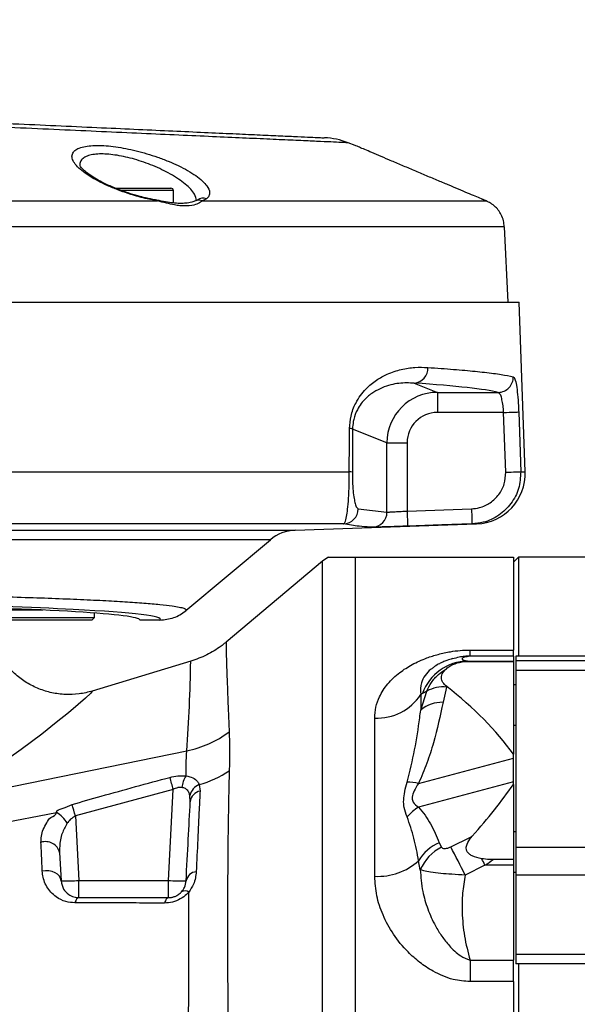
# Model space of a CAD drawing. Extents: x 0 to 16820, y 0 to 11880.
# Tile 71 of 77: x 9757 to 9868, y 6582 to 6777. Entities that reach past the tile are written whole.
import ezdxf

# ---------------------------------------------------------------- set-up
doc = ezdxf.new("R2010")
doc.units = 0
doc.header["$LTSCALE"] = 20
doc.layers.get('0').update_dxf_attribs({"linetype": 'CONTINUOUS'})
doc.styles.add('SLDTEXTSTYLE0', font='TXT', dxfattribs={"width": 0.605})
doc.dimstyles.new('SLDDIMSTYLE0', dxfattribs={"dimtxt": 100, "dimasz": 100, "dimexe": 0, "dimexo": 0.0625, "dimgap": 25, "dimtad": 1, "dimdec": 1, "dimrnd": 1e-09, "dimzin": 12, "dimtxsty": 'SLDTEXTSTYLE0', "dimsah": 1, "dimcen": 0, "dimazin": 3, "dimtfac": 1, "dimtofl": 0, "dimtmove": 0, "dimatfit": 3, "dimtolj": 1, "dimtzin": 12})
doc.dimstyles.new('SLDDIMSTYLE1', dxfattribs={"dimtxt": 100, "dimasz": 100, "dimexe": 0, "dimexo": 0.0625, "dimgap": 25, "dimtad": 1, "dimdec": 4, "dimlfac": 20, "dimzin": 12, "dimtxsty": 'SLDTEXTSTYLE0', "dimsah": 1, "dimcen": 0.09, "dimazin": 3, "dimtfac": 1, "dimtofl": 0, "dimtmove": 0, "dimatfit": 3, "dimtolj": 1, "dimtzin": 12})

# ---------------------------------------------------------------- blocks, each defined once
blk = doc.blocks.new('_D')
at = {"color": 7, "linetype": 'CONTINUOUS'}
blk.add_line((10599.79, 8574.46), (7791.16, 6507.87), dxfattribs=at)
blk.add_solid([(10599.79, 8574.46), (10510.36, 8527.27), (10528.14, 8503.11)], dxfattribs=at)
at = {"color": 7, "linetype": 'CONTINUOUS', "insert": (8954.78, 7524), "char_height": 100, "attachment_point": 1, "rotation": 36.3456, "style": 'SLDTEXTSTYLE0'}
blk.add_mtext('R3487', dxfattribs=at)
blk = doc.blocks.new('_D_2')
at = {"color": 7, "linetype": 'CONTINUOUS'}
for p, q in [((4317.75, 7120.33), (3817.21, 7208.59)), ((7831.16, 6507.87), (11826.43, 6507.87))]:
    blk.add_line(p, q, dxfattribs=at)
blk.add_arc((7791.16, 6507.87), 4005.26, 0, 170, dxfattribs=at)
for points in [[(3846.75, 7203.38), (3880.08, 7298.85), (3850.61, 7304.42)], [(11796.43, 6507.87), (11810.18, 6608.05), (11780.18, 6607.68)]]:
    blk.add_solid(points, dxfattribs=at)
at = {"color": 7, "linetype": 'CONTINUOUS', "insert": (8009.94, 10638.69), "char_height": 100, "attachment_point": 1, "rotation": 355, "style": 'SLDTEXTSTYLE0'}
blk.add_mtext('170°', dxfattribs=at)

msp = doc.modelspace()

# ---------------------------------------------------------------- linework, layer by layer
at = {"color": 7, "linetype": 'CONTINUOUS'}
for p, q in [((9823.8137637, 6751.934821), (9822.413293, 6752.4716354)), ((9776.2298261, 6743.471632), (9787.3271381, 6743.471632)), ((9787.8271018, 6740.541274), (9787.8271018, 6742.9716385)), ((9848.8276874, 6741.3447595), (9849.7763549, 6740.9463471)), ((9849.7763549, 6740.9463173), (9848.8276874, 6741.3447595)), ((9851.2388145, 6740.0821543), (9851.2380992, 6740.0827653)), ((9854.1646873, 6720.8716369), (9853.3821975, 6735.8029431)), ((9686.1647044, 6720.8716369), (9856.3393031, 6720.8716369)), ((9857.512561, 6687.2740037), (9856.3393031, 6720.8716369)), ((9811.9176303, 6675.6756997), (9847.8675758, 6676.9311077)), ((9790.2975951, 6659.7481615), (9807.0546066, 6673.808927)), ((9817.3764621, 6669.5320851), (9798.3022605, 6653.5267926)), ((9823.8044654, 6670.3716314), (9855.1646148, 6670.3716314)), ((9856.1647807, 6670.3716314), (9855.1646148, 6669.3716443)), ((9855.1646148, 6670.3716314), (9855.1646148, 6651.9455856)), ((9907.1646606, 6670.3716314), (9856.1647807, 6670.3716314)), ((9856.1647807, 6670.3716314), (9856.1647807, 6650.6985671)), ((9761.9595205, 6659.8716325), (9610.3698884, 6659.8716325)), ((9600.1647388, 6658.3716369), (9772.1646701, 6658.3716369)), ((9771.6647063, 6657.8716433), (9600.6647025, 6657.8716433)), ((9771.6647063, 6657.8716433), (9772.1646701, 6658.3716369)), ((9772.1646701, 6658.3716369), (9772.1646701, 6659.2810697)), ((9785.1432239, 6657.8716433), (9781.164733, 6657.8716433)), ((9855.1646148, 6650.7442838), (9855.1646148, 6651.9455856)), ((9791.2450706, 6649.7066415), (9771.7657958, 6643.8052452)), ((9846.3080798, 6649.6782399), (9855.1646148, 6649.6782399)), ((9855.1646148, 6650.7442838), (9855.1646148, 6649.7575587)), ((9855.1646148, 6649.7575587), (9855.1646148, 6649.6782399)), ((9855.1646148, 6649.6782399), (9855.1646148, 6631.3051528)), ((9941.6647826, 6650.6985671), (9855.664817, 6650.6985671)), ((9855.664817, 6650.6985671), (9855.664817, 6649.8769021)), ((9855.664817, 6649.8769021), (9941.6647826, 6649.8769021)), ((9855.664817, 6649.8769021), (9855.664817, 6647.8512979)), ((9940.6646167, 6647.8512979), (9855.664817, 6647.8512979)), ((9855.664817, 6647.8512979), (9855.664817, 6612.8987542)), ((9855.664817, 6645.0454539), (9855.1646148, 6645.0454539)), ((9855.1646148, 6637.0454526), (9855.664817, 6637.0454526)), ((9855.1646148, 6630.5424741), (9855.1646148, 6631.3051528)), ((9855.1646148, 6625.8387289), (9855.1646148, 6630.5424741)), ((9855.1646148, 6625.2946949), (9855.1646148, 6625.8387289)), ((9855.1646148, 6625.2946949), (9855.1646148, 6610.4186273)), ((9846.7501079, 6614.7433243), (9847.0219051, 6615.0627232)), ((9855.664817, 6615.9184298), (9855.1646148, 6615.9184298)), ((9855.664817, 6612.8987542), (9940.6646167, 6612.8987542)), ((9855.664817, 6612.8987542), (9855.664817, 6607.3334611)), ((9765.2886783, 6611.7978192), (9765.5826484, 6606.1884633)), ((9855.1646148, 6610.4186273), (9851.1615668, 6610.4186273)), ((9855.1646148, 6610.4186273), (9855.1646148, 6609.3033052)), ((9855.1646148, 6609.3033052), (9855.1646148, 6590.4755539)), ((9855.1646148, 6607.9184285), (9855.664817, 6607.9184285)), ((9941.6647826, 6607.3334611), (9855.664817, 6607.3334611)), ((9855.664817, 6607.3334611), (9855.664817, 6591.6551447)), ((9769.0778648, 6602.8716362), (9786.8433868, 6602.8716362)), ((9855.664817, 6591.6551447), (9941.6647826, 6591.6551447)), ((9855.664817, 6591.6551447), (9855.664817, 6589.7634349)), ((9855.1646148, 6586.221481), (9855.1646148, 6590.4755539)), ((9908.2225238, 6589.7634349), (9855.664817, 6589.7634349)), ((9856.1647807, 6589.7634349), (9856.1647807, 6345.3716433)), ((9855.1646148, 6586.221481), (9855.1646148, 6345.3716433))]:
    msp.add_line(p, q, dxfattribs=at)
at = {"color": 8, "linetype": 'CONTINUOUS'}
for p, q in [((9787.8271018, 6742.9716385), (9777.5251542, 6742.9716385)), ((9784.6765195, 6740.9278846), (9782.6438819, 6741.344387)), ((9794.3585788, 6741.3445807), (9793.5889636, 6740.9363783)), ((9835.5384742, 6704.8333085), (9840.1153957, 6703.006441)), ((9840.1153957, 6703.006441), (9852.1655475, 6703.006441)), ((9840.1153957, 6703.006441), (9840.1153957, 6699.0088767)), ((9853.2381927, 6699.0088767), (9840.1153957, 6699.0088767)), ((9853.6539947, 6687.1693081), (9853.2381927, 6699.0088767)), ((9823.3190452, 6695.7405156), (9823.269931, 6687.1693081)), ((9830.126134, 6693.0234826), (9823.3190452, 6695.7405156)), ((9830.126134, 6679.2763269), (9830.126134, 6693.0234826)), ((9830.126134, 6693.0234826), (9834.1108237, 6693.0234826)), ((9834.1108237, 6693.0234826), (9834.1108237, 6679.4865376)), ((9686.1647044, 6687.2740037), (9822.6698314, 6687.2740037)), ((9856.6366111, 6687.2740037), (9857.512561, 6687.2740037)), ((9824.4398509, 6679.9292809), (9830.126134, 6679.2763269)), ((9834.1108237, 6679.4865376), (9846.8662177, 6679.9292809)), ((9597.243992, 6675.6756997), (9811.9176303, 6675.6756997)), ((9821.5390121, 6676.9311077), (9686.1647044, 6676.9311077)), ((9847.8675758, 6676.9311077), (9846.9704066, 6676.9311077)), ((9807.0546066, 6673.808927), (9600.6827031, 6673.808927)), ((9817.3764621, 6525.2975731), (9817.3764621, 6669.5320851)), ((9823.8044654, 6670.3716314), (9823.8044654, 6521.3804462)), ((9846.5836917, 6651.9455856), (9855.1646148, 6651.9455856)), ((9846.5836917, 6650.7442838), (9846.5836917, 6651.9455856)), ((9846.0884963, 6649.7575587), (9846.3080798, 6649.6782399)), ((9846.0884963, 6649.7575587), (9855.1646148, 6649.7575587)), ((9855.1646148, 6650.7442838), (9846.5836917, 6650.7442838)), ((9836.8144904, 6640.0382465), (9837.9984771, 6643.8004917)), ((9837.9984771, 6643.8004917), (9837.1606742, 6643.3493144)), ((9841.9385825, 6644.6027851), (9841.2283336, 6641.5807104)), ((9841.9643317, 6644.6834451), (9841.9385825, 6644.6027851)), ((9837.1606742, 6643.3493144), (9836.8144904, 6643.1042499)), ((9836.8144904, 6643.1042499), (9836.8144904, 6640.0382465)), ((9827.7138148, 6607.1054212), (9827.7138148, 6638.4421385)), ((9741.9399892, 6622.0264978), (9790.454713, 6631.9580025)), ((9836.3777076, 6625.5017242), (9855.1646148, 6630.5424741)), ((9787.7894317, 6624.331469), (9768.4075509, 6619.0701595)), ((9786.8433868, 6606.280016), (9787.7894317, 6624.331469)), ((9792.9297363, 6625.2626947), (9793.093053, 6624.0030772)), ((9855.1646148, 6625.8387289), (9836.3777076, 6620.7979715)), ((9791.1613856, 6621.8894965), (9791.0879527, 6623.1307558)), ((9724.104849, 6611.9825563), (9764.656869, 6619.7470001)), ((9768.4075509, 6619.0701595), (9769.0778648, 6606.280016)), ((9842.7484904, 6612.9392332), (9846.6719066, 6614.8883424)), ((9840.4777919, 6613.7590802), (9840.9217273, 6612.8938666)), ((9836.733905, 6608.4115079), (9836.3977348, 6610.1557559)), ((9849.53889, 6609.3033052), (9845.6154739, 6607.3542035)), ((9855.1646148, 6609.3033052), (9849.53889, 6609.3033052)), ((9769.0778648, 6602.8716362), (9769.0778648, 6606.280016)), ((9769.0778648, 6606.280016), (9786.8433868, 6606.280016)), ((9786.8433868, 6602.8716362), (9786.8433868, 6606.280016)), ((9846.5836917, 6590.4755539), (9846.5836917, 6586.221481)), ((9846.5836917, 6590.4755539), (9855.1646148, 6590.4755539)), ((9855.1646148, 6586.221481), (9846.5836917, 6586.221481))]:
    msp.add_line(p, q, dxfattribs=at)
at = {"color": 8, "linetype": 'CONTINUOUS', "flags": 128}
for points in [[(9782.6084768, 6741.4706296), (9782.6276694, 6741.4538211), (9782.6438819, 6741.344387)], [(9784.6765195, 6740.9278846), (9784.5862781, 6741.0501933), (9784.5164214, 6741.079042)], [(9853.2381927, 6699.0088767), (9853.7858401, 6699.0280992), (9854.3151294, 6699.046681), (9854.808179, 6699.0639812), (9855.2482997, 6699.0794337), (9855.6207095, 6699.092502), (9855.9130107, 6699.1027689), (9856.1154281, 6699.1098768), (9856.2210475, 6699.1135872)], [(9856.2210475, 6699.1135872), (9856.4315711, 6693.1172705), (9856.6366111, 6687.2740037)], [(9822.6698314, 6687.2740037), (9822.7077399, 6693.2607836), (9822.7239524, 6695.8452112)], [(9853.6539947, 6687.1693081), (9854.2016421, 6687.1885306), (9854.7309314, 6687.2071123), (9855.223981, 6687.2244126), (9855.6641017, 6687.2398651), (9856.0365115, 6687.2529483), (9856.3290511, 6687.2632003), (9856.5312301, 6687.2703082), (9856.6366111, 6687.2740037)], [(9834.1108237, 6679.4865376), (9834.1310893, 6678.9030826), (9834.1506396, 6678.3419347), (9834.168521, 6677.8245515), (9834.1842567, 6677.3707068), (9834.1971313, 6676.9977755), (9834.2069064, 6676.7200029), (9834.2128669, 6676.5479988), (9834.2147742, 6676.4883644)], [(9846.8662177, 6679.9292809), (9846.8864833, 6679.3457067), (9846.9060336, 6678.7844694), (9846.923915, 6678.2670117), (9846.9398891, 6677.8131372), (9846.9527637, 6677.4402058), (9846.9623004, 6677.162478), (9846.9682609, 6676.9905931), (9846.9704066, 6676.9311077)], [(9846.9704066, 6676.9311077), (9840.973941, 6676.7229086), (9834.2147742, 6676.4883644)], [(9771.7657958, 6643.8052452), (9771.7657958, 6643.8052452), (9771.4795743, 6643.4020496), (9770.4268371, 6642.4023605), (9768.9898883, 6641.141305), (9767.0641814, 6639.5201779), (9764.6338617, 6637.5467277), (9761.7613946, 6635.2987832), (9757.6834832, 6632.2517044), (9753.0295526, 6628.9747975), (9747.753111, 6625.5170948), (9741.9399892, 6622.0265201), (9741.9399892, 6622.0264978)], [(9765.5826484, 6606.1884633), (9765.4837047, 6606.6615528), (9765.2417098, 6607.1035362), (9764.8685847, 6607.4925831), (9764.3829261, 6607.809501), (9763.8084565, 6608.0386213), (9763.1737863, 6608.1686563), (9762.510029, 6608.1931687), (9761.8502055, 6608.1109515)], [(9769.0778648, 6602.8716362), (9768.9692651, 6602.8544104), (9768.8619767, 6602.8029195), (9768.7571918, 6602.7177519), (9768.6559831, 6602.5998986), (9768.559662, 6602.4507082), (9768.4693013, 6602.2718942), (9768.385974, 6602.0655057), (9768.3106338, 6601.8339193)], [(9786.8433868, 6602.8716362), (9786.732999, 6602.8537697), (9786.6240417, 6602.8003714), (9786.517707, 6602.712082), (9786.415187, 6602.5899521), (9786.317793, 6602.4354419), (9786.2265979, 6602.2503844), (9786.1427938, 6602.0369923), (9786.0674535, 6601.7977989)]]:
    msp.add_lwpolyline(points, dxfattribs=at)
at = {"color": 7, "linetype": 'CONTINUOUS'}
for centre, radius, start, end in [((7791.1647235, 6507.8716374), 3487, 190, 170), ((9817.0690417, 6738.4625509), 15.0001283, 69.127089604, 87.400549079), ((9787.3271026, 6742.9716374), 0.5, 0, 90), ((9847.5186741, 6686.9250138), 10, 272, 2), ((9812.1968623, 6667.6805772), 8, 92, 130), ((9823.8044259, 6661.8716374), 10, 121.80656776, 130)]:
    msp.add_arc(centre, radius, start, end, dxfattribs=at)
at = {"color": 8, "linetype": 'CONTINUOUS'}
for centre, radius, start, end in [((9793.6865296, 6739.6492029), 1.8237204, 68.376584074, 128.027385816), ((9792.9029057, 6739.4608633), 1.6272123, 65.063377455, 110.807646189), ((9835.3005153, 6707.7398757), 2.9162917, 274.68033238, 3.859614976), ((9852.1329214, 6706.00842), 3.0021563, 270.622677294, 1.925831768), ((9822.6862628, 6693.8873715), 1.9582024, 71.146799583, 88.89715668), ((9822.6328137, 6685.2896345), 1.9847144, 71.275858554, 88.931291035), ((9821.4405171, 6679.9288238), 2.9993338, 271.881870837, 0.00873164), ((9827.1304994, 6679.2717607), 2.9956381, 272.10998402, 0.087335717), ((9517.8027121, 6652.9912774), 273.4620855, 355.588751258, 359.311786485), ((9846.3616985, 6639.9537968), 9.8075679, 91.596252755, 159.744077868), ((9841.3042188, 6637.641999), 6.9896324, 84.792795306, 118.225912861), ((9828.1472646, 6648.8095665), 10.376485, 267.6059266, 326.644557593), ((9841.0762268, 6634.9295158), 6.6529337, 88.689925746, 129.835083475), ((9786.1684215, 6652.851199), 21.3283369, 281.593511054, 306.528395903), ((9527.3745606, 6555.5519223), 269.3446326, 14.794852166, 15.319147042), ((9794.1167878, 6624.3516107), 4.6026468, 144.812639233, 175.711719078), ((9787.0649883, 6645.6901191), 21.2526454, 286.018861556, 303.801789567), ((9794.1350753, 6622.359873), 3.143122, 112.549697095, 165.802787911), ((9834.2750242, 6616.0943909), 9.6394604, 77.400607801, 90.922176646), ((9793.6054867, 6621.5952522), 2.4617493, 102.014448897, 173.135223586), ((9505.0718314, 6545.3618032), 273.4568027, 15.637072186, 16.132504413), ((9841.437749, 6612.5041236), 9.715551, 121.387189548, 138.869344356), ((9761.6879348, 6614.699004), 5.8563499, 29.720492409, 59.538462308), ((9808.2168353, 6594.0577759), 43.7344831, 28.227927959, 28.443776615), ((9762.5076644, 6611.1047359), 2.8660779, 13.99415428, 108.619152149), ((9843.9757927, 6605.6866874), 8.7977006, 113.428477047, 149.470532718), ((9845.1351564, 6604.7598032), 9.1605662, 117.384068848, 156.507246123), ((9658.2284598, 6514.6905273), 209.0465258, 26.312591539, 28.033314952), ((9828.3186316, 6619.2697659), 12.1793714, 267.153571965, 311.555345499), ((9519.1351875, 6444.6505852), 369.1573172, 26.48882003, 26.710718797), ((9792.5570601, 6605.7703867), 2.2575073, 95.417030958, 169.327560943), ((9766.4545865, 6639.6647679), 33.4876581, 268.50798697, 274.492906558), ((9789.4667008, 6639.6661352), 33.489024, 265.50721561, 271.491890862), ((9790.1009873, 6602.8755272), 1.3208984, 54.310579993, 120.583785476)]:
    msp.add_arc(centre, radius, start, end, dxfattribs=at)
for centre, major_axis, ratio, start_param, end_param in [((9686.1647235, 6702.1697358), (167.7210368, 0), 0.0349207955, 0.1433479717, 0.472114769), ((9840.1337527, 6693.005225), (9.2957944, -3.7103812), 0.9991075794, 1.9520897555, 3.519844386), ((9840.1337527, 6693.005225), (-5.597169, 2.2340889), 0.9955924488, 5.0936824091, 6.6614370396), ((9686.1647235, 6658.0254993), (99.0763944, 0), 0.0349510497, 6.2387381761, 6.8820156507), ((9810.2170247, 6613.7369502), (57.1828329, 18.5229477), 0.2075823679, 5.3346539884, 5.3425929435), ((9813.0839683, 6607.73323), (56.9066531, 26.0636381), 0.2610508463, 5.2827958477, 5.3200692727)]:
    msp.add_ellipse(centre, major_axis=major_axis, ratio=ratio, start_param=start_param, end_param=end_param, dxfattribs=at)
at = {"color": 7, "linetype": 'CONTINUOUS'}
for centre, major_axis, ratio, start_param, end_param in [((9686.1647235, 6658.0254993), (99.0763944, 0), 0.0349510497, 0.5988303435, 2.3188928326), ((9686.1647235, 6657.8716374), (95, 0), 0.0349207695, 0, 3.1415926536), ((9408.2001396, 6507.8716374), (454.7267024, 106.7633195), 0.3049303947, 0.1267380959, 0.2413614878), ((9408.2001396, 6507.8716374), (454.8634437, 147.3416291), 0.2075823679, 5.9415394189, 6.0178358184)]:
    msp.add_ellipse(centre, major_axis=major_axis, ratio=ratio, start_param=start_param, end_param=end_param, dxfattribs=at)
at = {"color": 8, "linetype": 'CONTINUOUS'}
for points, knots in [([(9822.4094783, 6752.461592), (9822.3724099, 6752.463254), (9822.2914025, 6752.4668861), (9821.1311745, 6752.5191618), (9819.1489513, 6752.6084566), (9816.3176063, 6752.7357541), (9812.7097062, 6752.8979315), (9808.2812259, 6753.0971869), (9803.10351, 6753.3304246), (9797.2160436, 6753.5957513), (9790.6988752, 6753.8894255), (9783.4920868, 6754.213643), (9775.7142108, 6754.5625046), (9767.4223436, 6754.9338917), (9758.7067595, 6755.3255003), (9749.4912131, 6755.7414147), (9739.9474857, 6756.1746778), (9730.1615062, 6756.6166847), (9720.2344839, 6757.0600974), (9710.0621219, 6757.5061689), (9699.6955894, 6757.9681572), (9689.2367386, 6758.4487466), (9678.6091904, 6758.9434686), (9660.8642951, 6759.772703), (9625.3286053, 6761.451356), (9593.4843908, 6762.9472146), (9572.2491418, 6763.9447248)], [0, 0, 0, 0, 0.0266968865, 0.0583420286, 0.0905242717, 0.1217231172, 0.153141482, 0.1847823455, 0.2169585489, 0.2481757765, 0.2796114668, 0.3112670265, 0.3434535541, 0.3747745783, 0.4063168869, 0.4380867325, 0.4704043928, 0.5017677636, 0.5333411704, 0.565147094, 0.5975330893, 0.6303476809, 0.6632794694, 0.6978176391, 0.7984903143, 1, 1, 1, 1]), ([(9782.6438819, 6741.344387), (9782.1067464, 6741.4764239), (9780.8367002, 6741.7886227), (9778.86135, 6742.3868677), (9776.7288422, 6743.1393566), (9774.6912812, 6743.9858015), (9772.7598417, 6744.9253826), (9771.0527657, 6745.9192703), (9769.608819, 6746.9536186), (9768.5313011, 6747.9785787), (9767.8664738, 6748.9568587), (9767.6600676, 6749.8461798), (9767.9151348, 6750.6001407), (9768.6151099, 6751.1995354), (9769.6722763, 6751.6231689), (9771.059333, 6751.8728048), (9772.6571527, 6751.9599484), (9774.4533568, 6751.8907629), (9776.3679451, 6751.6860059), (9778.3862735, 6751.3473194), (9780.4800444, 6750.886607), (9782.60161, 6750.308584), (9784.7502412, 6749.613553), (9786.8372382, 6748.819502), (9788.8573599, 6747.9233533), (9790.6947109, 6746.9606285), (9792.3166459, 6745.9398903), (9793.6116019, 6744.9094114), (9794.6569013, 6743.7626627), (9795.0721117, 6742.7501094), (9794.9313456, 6741.9062355), (9794.5494819, 6741.5317802), (9794.3585788, 6741.3445807)], [0, 0, 0, 0, 0.0226938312, 0.0536591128, 0.0846330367, 0.118006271, 0.151385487, 0.1871091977, 0.2228336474, 0.2597911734, 0.2967404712, 0.3329340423, 0.3692302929, 0.403020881, 0.4367976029, 0.4677297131, 0.4986605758, 0.5278111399, 0.5569690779, 0.5859962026, 0.6150321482, 0.6454058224, 0.6757897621, 0.7084662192, 0.7411495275, 0.7763119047, 0.8114791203, 0.8482749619, 0.885069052, 0.9367740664, 0.9683917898, 1, 1, 1, 1]), ([(9792.4276267, 6741.0253978), (9792.339444, 6741.4249951), (9792.185792, 6742.1212643), (9791.303459, 6743.2463173), (9790.2270011, 6744.2659011), (9788.8539047, 6745.2868421), (9786.812567, 6746.5450779), (9783.9055613, 6747.9494195), (9780.203808, 6749.2421294), (9776.6091774, 6750.0622653), (9773.9172349, 6750.2963781), (9772.1141812, 6750.185695), (9770.9408046, 6749.9370199), (9770.0267411, 6749.5170873), (9769.4627403, 6748.913159), (9769.2391413, 6748.37177), (9769.3287619, 6748.0080867), (9769.3459665, 6747.93827)], [0, 0, 0, 0, 0.0808836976, 0.1409339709, 0.2026607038, 0.2602822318, 0.3193438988, 0.4271527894, 0.5267013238, 0.6210957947, 0.7153609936, 0.7647044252, 0.8157794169, 0.8699604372, 0.9261403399, 0.9858210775, 1, 1, 1, 1]), ([(9686.2530385, 6740.9215814), (9690.7482357, 6740.8671004), (9699.7612694, 6740.7578641), (9713.2319147, 6740.8221382), (9726.6621918, 6740.9526876), (9739.9664465, 6741.0109676), (9751.4929088, 6740.9965782), (9761.2319636, 6740.9645609), (9769.2957179, 6740.9390388), (9777.1592131, 6740.9269533), (9782.1680226, 6740.9275738), (9784.6765195, 6740.9278846)], [0, 0, 0, 0, 0.12767914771, 0.25600132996, 0.38524187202, 0.5172897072, 0.65029137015, 0.7370223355, 0.82402543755, 0.91186895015, 1, 1, 1, 1]), ([(9793.5889636, 6740.9363783), (9793.3349673, 6740.7641658), (9792.8259286, 6740.4190317), (9791.356643, 6739.9352698), (9789.6753977, 6739.8873935), (9787.9079108, 6740.1513907), (9786.4289042, 6740.4924298), (9785.2669592, 6740.7811647), (9784.6765195, 6740.9278846)], [0, 0, 0, 0, 0.1742660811, 0.3492497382, 0.6037508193, 0.7043928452, 0.8497878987, 1, 1, 1, 1]), ([(9793.5889636, 6740.9363783), (9795.285922, 6740.9387669), (9800.3559431, 6740.9459034), (9808.2549035, 6740.9522915), (9816.9947362, 6740.9510537), (9824.894966, 6740.9480134), (9831.7759005, 6740.943971), (9837.5740238, 6740.9424242), (9842.3014325, 6740.9454233), (9845.9738719, 6740.9473966), (9848.1599864, 6740.9462231), (9849.3517536, 6740.9460365), (9849.6346955, 6740.9462236), (9849.7763549, 6740.9463173)], [0, 0, 0, 0, 0.0508353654, 0.1518813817, 0.2536271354, 0.3575804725, 0.4623000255, 0.5633305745, 0.6650650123, 0.7690110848, 0.8737220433, 0.936776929, 1, 1, 1, 1]), ([(9853.3252155, 6735.7999629), (9853.2827567, 6735.799879), (9853.1904182, 6735.7996966), (9851.8688569, 6735.7996174), (9849.4738077, 6735.8008494), (9845.8110819, 6735.7992097), (9840.9787102, 6735.7962016), (9835.0397091, 6735.7976481), (9828.0635639, 6735.8013602), (9820.1295351, 6735.8040412), (9811.1546616, 6735.8054734), (9801.2991129, 6735.7985042), (9790.6600361, 6735.7831712), (9779.3406167, 6735.7797178), (9767.2330431, 6735.8007722), (9754.5710623, 6735.8447623), (9741.4727685, 6735.8602236), (9728.0565371, 6735.8103258), (9714.1982728, 6735.6841681), (9700.1816356, 6735.6167424), (9690.7817339, 6735.7238932), (9686.1647044, 6735.7765234)], [0, 0, 0, 0, 0.0405867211, 0.0882671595, 0.1411986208, 0.1945009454, 0.2483759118, 0.3030369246, 0.355967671, 0.4092691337, 0.4631431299, 0.5178026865, 0.5707442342, 0.6240560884, 0.6779421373, 0.7326159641, 0.78552005, 0.8387931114, 0.8926371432, 0.9472656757, 1, 1, 1, 1]), ([(9822.7239524, 6695.8452112), (9822.7853663, 6696.6714676), (9822.922152, 6698.5117666), (9823.8032864, 6700.7069253), (9824.8684718, 6702.4297111), (9826.2436037, 6704.0404677), (9828.0326233, 6705.5031824), (9830.4088031, 6706.7762698), (9832.9766833, 6707.6213463), (9835.6800917, 6708.0207859), (9837.3671131, 6707.9643705), (9838.2101928, 6707.9361773)], [0, 0, 0, 0, 0.0714713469, 0.1591862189, 0.2255116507, 0.2919843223, 0.4107922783, 0.529892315, 0.6862833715, 0.8432218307, 1, 1, 1, 1]), ([(9838.2101928, 6707.9361773), (9839.1003865, 6707.8747565), (9841.7717769, 6707.6904382), (9845.6729936, 6707.3733449), (9849.6878808, 6706.972431), (9852.9847906, 6706.5507987), (9854.4157979, 6706.2567578), (9855.133382, 6706.1093098)], [0, 0, 0, 0, 0.1068836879, 0.3207482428, 0.535672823, 0.7671613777, 1, 1, 1, 1]), ([(9835.5384742, 6704.8333085), (9834.541104, 6704.8661601), (9832.5353596, 6704.9322257), (9829.7734095, 6704.2625437), (9827.5173973, 6703.117814), (9826.1134222, 6702.0362191), (9825.0209393, 6700.8027313), (9824.1847445, 6699.5161023), (9823.5495746, 6697.9267883), (9823.3337458, 6696.4997838), (9823.321273, 6695.8555796), (9823.3190452, 6695.7405156)], [0, 0, 0, 0, 0.2441891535, 0.4910724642, 0.6104305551, 0.7314674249, 0.7946441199, 0.859044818, 0.9383250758, 0.9889839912, 1, 1, 1, 1]), ([(9855.133382, 6706.1093098), (9855.2485959, 6706.0035769), (9855.4785751, 6705.7925229), (9855.7771381, 6704.4972829), (9856.0135659, 6702.6424823), (9856.1555453, 6700.7253664), (9856.2043494, 6699.5244685), (9856.2210475, 6699.1135872)], [0, 0, 0, 0, 0.224036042, 0.447199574, 0.6681216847, 0.8864494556, 1, 1, 1, 1]), ([(9853.2381927, 6699.0088767), (9853.2215373, 6699.2437089), (9853.1728306, 6699.93045), (9853.0325103, 6701.0251204), (9852.7988775, 6702.0852064), (9852.5044001, 6702.8254775), (9852.2786508, 6702.9460385), (9852.1655475, 6703.006441)], [0, 0, 0, 0, 0.1134903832, 0.33189024, 0.5528320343, 0.7759632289, 1, 1, 1, 1]), ([(9821.5390121, 6676.9311077), (9821.6361974, 6677.0139839), (9821.8333803, 6677.1821348), (9822.1046113, 6678.1905717), (9822.3447125, 6679.7674561), (9822.5167145, 6681.6856111), (9822.6224259, 6683.8201154), (9822.6681332, 6685.6408451), (9822.6693289, 6686.7907694), (9822.6698314, 6687.2740037)], [0, 0, 0, 0, 0.1943389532, 0.3943016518, 0.5530378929, 0.7208726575, 0.8304620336, 0.9287548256, 1, 1, 1, 1]), ([(9823.269931, 6687.1693081), (9823.2704282, 6686.8299945), (9823.2716277, 6686.011401), (9823.3198896, 6684.7143061), (9823.4302322, 6683.2083084), (9823.6069788, 6681.8855508), (9823.8504509, 6680.8024963), (9824.1305657, 6680.1036771), (9824.3360199, 6679.9878279), (9824.4398509, 6679.9292809)], [0, 0, 0, 0, 0.0607200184, 0.1464869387, 0.2472236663, 0.4116900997, 0.575351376, 0.785393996, 1, 1, 1, 1]), ([(9846.8662177, 6679.9292809), (9847.3963276, 6679.983265), (9848.7107302, 6680.1171179), (9850.6601571, 6681.0368447), (9852.3759922, 6682.6803077), (9853.5048434, 6684.8114407), (9853.604276, 6686.3833268), (9853.6539947, 6687.1693081)], [0, 0, 0, 0, 0.1451103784, 0.3597998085, 0.5734887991, 0.7867340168, 1, 1, 1, 1]), ([(9856.6366111, 6687.2740037), (9856.5660431, 6686.1512517), (9856.4249438, 6683.9063291), (9854.8172735, 6680.8624634), (9852.3741021, 6678.5140993), (9849.5973521, 6677.1996636), (9847.725172, 6677.0082683), (9846.9704066, 6676.9311077)], [0, 0, 0, 0, 0.2135279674, 0.4269453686, 0.6406148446, 0.8551146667, 1, 1, 1, 1]), ([(9830.126134, 6679.2763269), (9830.2093447, 6679.2770341), (9830.3757895, 6679.2784485), (9831.1664665, 6679.3167659), (9832.255581, 6679.3765506), (9833.3042793, 6679.4377853), (9833.931288, 6679.4756854), (9834.1108237, 6679.4865376)], [0, 0, 0, 0, 0.2270215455, 0.4541071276, 0.6813075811, 0.9087466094, 1, 1, 1, 1]), ([(9827.2407924, 6676.2781537), (9827.0663605, 6676.2844928), (9826.194205, 6676.3161883), (9824.294418, 6676.4652331), (9822.5670874, 6676.7572842), (9821.5390121, 6676.9311077)], [0, 0, 0, 0, 0.09190398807, 0.45951796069, 1, 1, 1, 1]), ([(9610.4093467, 6662.2666216), (9612.2841221, 6662.3298767), (9616.0448341, 6662.4567636), (9622.229038, 6662.6283042), (9628.7889812, 6662.7851956), (9635.7311225, 6662.9249825), (9643.0220061, 6663.0471651), (9650.7406849, 6663.1521378), (9658.8596107, 6663.2378035), (9667.382978, 6663.3023606), (9676.1440082, 6663.343245), (9684.9660564, 6663.3589916), (9693.7407769, 6663.3499467), (9702.4172451, 6663.3166939), (9711.0718278, 6663.2586885), (9719.5275357, 6663.1764905), (9727.7146349, 6663.0712657), (9735.5718425, 6662.944307), (9743.1618795, 6662.7942234), (9750.3184915, 6662.6237982), (9756.9883002, 6662.434787), (9763.1504276, 6662.2285509), (9768.8368544, 6662.0031508), (9773.9157009, 6661.7629292), (9778.3382397, 6661.511136), (9782.1103781, 6661.2486242), (9785.241716, 6660.973307), (9787.5063736, 6660.7075475), (9789.0353269, 6660.4564028), (9789.9594752, 6660.222427), (9790.4387463, 6659.9857632), (9790.3447195, 6659.8274866), (9790.2975951, 6659.7481615)], [0, 0, 0, 0, 0.0316799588, 0.0635485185, 0.0954241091, 0.1274919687, 0.1597573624, 0.1922229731, 0.2263637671, 0.2607425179, 0.2958697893, 0.3312562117, 0.3654917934, 0.3999675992, 0.43481379, 0.4701682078, 0.5044028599, 0.5388765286, 0.5737202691, 0.609071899, 0.6432112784, 0.6775876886, 0.7127096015, 0.7480885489, 0.7822741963, 0.8166964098, 0.8518656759, 0.8872924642, 0.9152728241, 0.9433837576, 0.9716250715, 1, 1, 1, 1]), ([(9798.3022605, 6653.5267926), (9798.2897163, 6653.4668154), (9798.2645873, 6653.3466678), (9798.2639656, 6652.5226598), (9798.2893067, 6651.1724943), (9798.3475386, 6649.2065973), (9798.4340664, 6646.6780853), (9798.5500974, 6643.5875266), (9798.6903867, 6639.9846677), (9798.8057201, 6637.1384215), (9798.8634978, 6635.7125587)], [0, 0, 0, 0, 0.1173854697, 0.2351494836, 0.3623666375, 0.4900684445, 0.6172968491, 0.7450132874, 0.8722612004, 1, 1, 1, 1]), ([(9827.7138148, 6638.4421385), (9827.7609018, 6639.1718842), (9827.855081, 6640.631459), (9828.6708423, 6642.9331622), (9830.1745923, 6645.2820117), (9832.4195753, 6647.4068695), (9835.0648181, 6649.108069), (9837.6600897, 6650.2867091), (9840.2423958, 6651.1158074), (9842.4723922, 6651.6029957), (9844.6086076, 6651.8910617), (9845.9257121, 6651.9274215), (9846.5836917, 6651.9455856)], [0, 0, 0, 0, 0.1069968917, 0.2140060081, 0.3566223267, 0.4992088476, 0.6134568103, 0.7275768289, 0.8059469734, 0.8841991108, 0.9421499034, 1, 1, 1, 1]), ([(9846.5836917, 6650.7442838), (9846.2093789, 6650.7270363), (9845.4434906, 6650.6917459), (9844.226229, 6650.5183938), (9843.5414077, 6650.2983174), (9843.1311523, 6650.1664764)], [0, 0, 0, 0, 0.2770678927, 0.5669136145, 1, 1, 1, 1]), ([(9846.5836917, 6650.7442838), (9846.1776361, 6650.6628799), (9845.3581381, 6650.4985911), (9844.9500551, 6650.2483048), (9845.0504678, 6649.9982), (9845.7399964, 6649.8383498), (9846.0884963, 6649.7575587)], [0, 0, 0, 0, 0.2522414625, 0.5090714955, 0.7518760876, 1, 1, 1, 1]), ([(9839.4206439, 6648.5212392), (9839.2341327, 6648.3998666), (9838.4897979, 6647.9154892), (9837.6179316, 6646.9030529), (9836.7114825, 6645.2677726), (9836.7761938, 6643.908611), (9836.8144904, 6643.1042499)], [0, 0, 0, 0, 0.0872620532, 0.3482481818, 0.6142888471, 1, 1, 1, 1]), ([(9837.9984771, 6643.8004917), (9838.292286, 6644.3860738), (9838.8987911, 6645.5948818), (9840.199754, 6647.0585277), (9841.2560948, 6647.7797583), (9841.7349731, 6648.1067187)], [0, 0, 0, 0, 0.3393425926, 0.700499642, 1, 1, 1, 1]), ([(9834.1198837, 6625.7326028), (9834.652625, 6627.8882406), (9835.7220141, 6632.2153232), (9836.4248419, 6636.9395198), (9836.7505575, 6639.5298122), (9836.8144904, 6640.0382465)], [0, 0, 0, 0, 0.4437846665, 0.8908235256, 1, 1, 1, 1]), ([(9841.2283336, 6641.5807104), (9840.6524627, 6638.9104075), (9839.7855977, 6634.8907703), (9838.0992694, 6629.51273), (9836.9526952, 6626.8413675), (9836.3777076, 6625.5017242)], [0, 0, 0, 0, 0.4966156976, 0.7475612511, 1, 1, 1, 1]), ([(9798.8634978, 6635.7125587), (9798.8851117, 6635.0919585), (9798.9283386, 6633.850786), (9798.9474533, 6631.8394048), (9798.933294, 6629.8993226), (9798.9018395, 6628.5926151), (9798.8882934, 6628.0298701)], [0, 0, 0, 0, 0.2662190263, 0.5324261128, 0.7986352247, 1, 1, 1, 1]), ([(9790.3551732, 6627.0038954), (9790.3519769, 6627.407052), (9790.3436839, 6628.4530771), (9790.352899, 6630.4580901), (9790.4547131, 6630.730428), (9790.454713, 6631.9579925), (9790.454713, 6631.9580025)], [0, 0, 0, 0, 0.2384215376, 0.6186054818, 0.9999969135, 1, 1, 1, 1]), ([(9767.7603637, 6621.3444194), (9769.6831282, 6621.8939568), (9776.1308152, 6623.7367437), (9782.6053762, 6625.4847757), (9787.1491586, 6626.7115271)], [0, 0, 0, 0, 0.2982099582, 1, 1, 1, 1]), ([(9787.1491586, 6626.7115271), (9787.6645109, 6626.8298882), (9788.7742877, 6627.0847708), (9789.8037612, 6627.0321047), (9790.3551732, 6627.0038954)], [0, 0, 0, 0, 0.4643746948, 1, 1, 1, 1]), ([(9790.3551732, 6627.0038954), (9790.8247701, 6626.8926071), (9791.7884371, 6626.6642306), (9792.5757823, 6626.0226024), (9792.8254712, 6625.4865425), (9792.9297363, 6625.2626947)], [0, 0, 0, 0, 0.3563214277, 0.7312128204, 1, 1, 1, 1]), ([(9798.8882934, 6628.0298701), (9798.8411863, 6626.1137566), (9798.7469719, 6622.2815211), (9798.636235, 6615.2605416), (9798.5610141, 6606.9623664), (9798.5341915, 6597.2012899), (9798.5605368, 6586.8005169), (9798.6359795, 6576.2493997), (9798.754246, 6565.6735026), (9798.906028, 6555.1884137), (9799.0944114, 6544.4236092), (9799.287556, 6534.7578346), (9799.4248808, 6528.672565), (9799.4786178, 6526.2913222)], [0, 0, 0, 0, 0.0788251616, 0.15765067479, 0.26133792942, 0.36539336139, 0.46944670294, 0.57313353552, 0.66496410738, 0.7570508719, 0.84913568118, 0.94096488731, 1, 1, 1, 1]), ([(9789.5270263, 6624.6957726), (9789.2960645, 6624.7121667), (9789.0004166, 6624.7331523), (9788.4035432, 6624.6121456), (9788.0637515, 6624.4568455), (9787.7894317, 6624.331469)], [0, 0, 0, 0, 0.40757324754, 0.52172343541, 1, 1, 1, 1]), ([(9791.0879527, 6623.1307558), (9791.030315, 6623.3440883), (9790.8973338, 6623.8362866), (9790.4417354, 6624.3829684), (9789.8916056, 6624.6253116), (9789.5843147, 6624.6847006), (9789.5270263, 6624.6957726)], [0, 0, 0, 0, 0.28484723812, 0.65719625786, 0.93609097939, 1, 1, 1, 1]), ([(9834.1198837, 6618.8948027), (9833.8997035, 6619.483035), (9833.5175916, 6620.5038831), (9833.3784207, 6622.2211999), (9833.6127314, 6623.9173371), (9833.9469917, 6625.1137653), (9834.1198837, 6625.7326028)], [0, 0, 0, 0, 0.3086501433, 0.535647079, 0.7598192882, 1, 1, 1, 1]), ([(9836.3777076, 6625.5017242), (9836.0620272, 6625.0062274), (9835.4849041, 6624.1003659), (9835.0300062, 6622.8548067), (9835.1414541, 6622.145273), (9835.5111556, 6621.4116087), (9835.9759991, 6621.082436), (9836.3777076, 6620.7979715)], [0, 0, 0, 0, 0.2557732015, 0.4676015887, 0.6265107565, 0.6772380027, 1, 1, 1, 1]), ([(9793.093053, 6624.0030772), (9793.0350014, 6622.7909399), (9792.8889534, 6619.7414098), (9792.6411428, 6614.4711237), (9792.4431382, 6610.1717249), (9792.3439418, 6608.0178118)], [0, 0, 0, 0, 0.2476711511, 0.6230982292, 1, 1, 1, 1]), ([(9764.656869, 6619.7470001), (9764.656869, 6619.7470125), (9764.6568639, 6620.2525626), (9766.1585675, 6620.5409022), (9767.169216, 6621.047879), (9767.7603637, 6621.3444194)], [0, 0, 0, 0, 0.0000101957, 0.415086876, 1, 1, 1, 1]), ([(9836.3777076, 6620.7979715), (9836.8260802, 6620.2755009), (9837.7254062, 6619.2275522), (9839.1485318, 6616.9011465), (9839.9449407, 6615.0186184), (9840.4777919, 6613.7590802)], [0, 0, 0, 0, 0.2475764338, 0.4965779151, 1, 1, 1, 1]), ([(9761.5925943, 6613.8208083), (9761.6026556, 6614.2338074), (9761.6233049, 6615.0814226), (9761.993091, 6616.4010673), (9762.7118582, 6617.5993052), (9763.3516391, 6618.8864258), (9764.6568729, 6619.1839763), (9764.656869, 6619.7469901), (9764.656869, 6619.7470001)], [0, 0, 0, 0, 0.2033524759, 0.4173486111, 0.6312203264, 0.8157634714, 0.9999967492, 1, 1, 1, 1]), ([(9768.4075509, 6619.0701595), (9768.0708867, 6618.8659602), (9767.702851, 6618.6427329), (9767.1749913, 6618.129659), (9766.9639791, 6617.8522673), (9766.7739068, 6617.6024026)], [0, 0, 0, 0, 0.515726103, 0.5637832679, 1, 1, 1, 1]), ([(9836.3977348, 6610.1557559), (9836.1173391, 6611.6722789), (9835.5553771, 6614.711656), (9834.5990455, 6617.4984855), (9834.1198837, 6618.8948027)], [0, 0, 0, 0, 0.4989585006, 1, 1, 1, 1]), ([(9766.7739068, 6617.6024026), (9766.4116419, 6616.945478), (9765.6026677, 6615.4784991), (9765.2684472, 6613.4719637), (9765.2837162, 6612.2084375), (9765.2886783, 6611.7978192)], [0, 0, 0, 0, 0.3537623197, 0.7899869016, 1, 1, 1, 1]), ([(9761.8502055, 6608.1109515), (9761.7871951, 6609.4852361), (9761.6985123, 6611.4194475), (9761.6163726, 6613.2817097), (9761.5925943, 6613.8208083)], [0, 0, 0, 0, 0.7105141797, 1, 1, 1, 1]), ([(9840.9217273, 6612.8938666), (9840.958609, 6612.8473646), (9841.0471457, 6612.7357336), (9841.300156, 6612.6162498), (9841.6982054, 6612.5920652), (9842.2116228, 6612.6973969), (9842.5567588, 6612.8528662), (9842.7484904, 6612.9392332)], [0, 0, 0, 0, 0.1316741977, 0.3160919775, 0.5274343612, 0.7374780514, 1, 1, 1, 1]), ([(9768.3106338, 6601.8339193), (9767.7045758, 6601.8890189), (9766.2835904, 6602.0182073), (9764.7094049, 6602.8656648), (9763.5141362, 6603.9288935), (9762.4459749, 6605.4012016), (9761.9418506, 6606.8495111), (9761.8637057, 6607.9251292), (9761.8502055, 6608.1109515)], [0, 0, 0, 0, 0.1510609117, 0.354182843, 0.4985885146, 0.6431668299, 0.9383540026, 1, 1, 1, 1]), ([(9792.3439418, 6608.0178118), (9792.2521579, 6607.1816401), (9792.1021793, 6605.8153023), (9791.2155987, 6604.4702545), (9790.8715879, 6603.9483494)], [0, 0, 0, 0, 0.6119801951, 1, 1, 1, 1]), ([(9846.5836917, 6586.221481), (9845.4608494, 6586.3152861), (9843.6008283, 6586.470677), (9841.1815834, 6587.3367942), (9838.9232904, 6588.4294346), (9836.5702855, 6590.0017754), (9833.8557811, 6592.4164657), (9831.2976269, 6595.558722), (9829.2453144, 6599.3515908), (9827.9599743, 6603.2523717), (9827.7958631, 6605.8211487), (9827.7138148, 6607.1054212)], [0, 0, 0, 0, 0.0986398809, 0.1633998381, 0.2282311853, 0.3257191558, 0.423314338, 0.5706940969, 0.7181634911, 0.8590944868, 1, 1, 1, 1]), ([(9836.733905, 6608.4115079), (9836.8412219, 6606.9713046), (9837.0359087, 6604.3585921), (9838.143864, 6600.6074281), (9839.4666301, 6597.6460455), (9840.9444906, 6595.2123141), (9842.5608508, 6593.1785416), (9844.3705186, 6591.3904034), (9845.9502726, 6590.7373876), (9846.5836917, 6590.4755539)], [0, 0, 0, 0, 0.210612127, 0.3820772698, 0.5534780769, 0.6638607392, 0.7741247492, 0.9094329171, 1, 1, 1, 1]), ([(9845.6154739, 6607.3542035), (9844.7263891, 6607.3974383), (9843.0462735, 6607.4791398), (9840.6989134, 6607.6624039), (9838.8080884, 6607.8961659), (9837.4907878, 6608.1562108), (9836.9515072, 6608.3381105), (9836.733905, 6608.4115079)], [0, 0, 0, 0, 0.2386261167, 0.4509350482, 0.6763869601, 0.8694206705, 1, 1, 1, 1]), ([(9845.6154739, 6607.3542035), (9845.4194725, 6606.1506403), (9845.0247727, 6603.7269525), (9844.9752577, 6599.6619101), (9845.3539356, 6595.1919121), (9846.1714077, 6592.0567448), (9846.5836917, 6590.4755539)], [0, 0, 0, 0, 0.2141426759, 0.431231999, 0.7131474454, 1, 1, 1, 1]), ([(9790.8715879, 6603.9483494), (9790.7339769, 6603.8031386), (9790.2591759, 6603.3021157), (9789.2180894, 6602.547324), (9787.6632595, 6601.9054853), (9786.5983769, 6601.8336261), (9786.0674535, 6601.7977989)], [0, 0, 0, 0, 0.1170125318, 0.4037299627, 0.7027149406, 1, 1, 1, 1]), ([(9789.3415366, 6518.2303062), (9789.5051786, 6522.9726696), (9789.7929931, 6531.3135639), (9790.1357316, 6543.0393759), (9790.3988759, 6553.5248859), (9790.6128602, 6563.8190239), (9790.7656319, 6573.2702258), (9790.8584922, 6581.8123733), (9790.9046112, 6589.5219135), (9790.9168147, 6596.9600949), (9790.8866633, 6601.6189575), (9790.8715879, 6603.9483494)], [0, 0, 0, 0, 0.1502707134, 0.26429694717, 0.37832217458, 0.49499442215, 0.61166566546, 0.70793491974, 0.80420458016, 0.90210394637, 1, 1, 1, 1]), ([(9786.0674535, 6601.7977989), (9784.1861557, 6601.802309), (9778.2669451, 6601.8164991), (9772.3482173, 6601.8268549), (9768.3106338, 6601.8339193)], [0, 0, 0, 0, 0.3178291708, 1, 1, 1, 1])]:
    msp.add_open_spline(points, degree=3, knots=knots, dxfattribs=at)
at = {"color": 7, "linetype": 'CONTINUOUS'}
for points, knots in [([(9572.9657088, 6764.5627952), (9594.0714892, 6763.6043767), (9625.7339969, 6762.1665746), (9661.4110099, 6760.5465428), (9679.2491412, 6759.736519), (9689.8756626, 6759.2539371), (9699.7600745, 6758.8050942), (9709.5587089, 6758.360152), (9719.2167874, 6757.9215614), (9728.8501866, 6757.4841396), (9738.2706414, 6757.056361), (9747.4130008, 6756.6411946), (9756.1825636, 6756.2429767), (9764.6567077, 6755.858162), (9772.6543187, 6755.4950024), (9780.1213837, 6755.1559105), (9786.9967498, 6754.8437228), (9793.3454488, 6754.5554248), (9799.0273802, 6754.2973929), (9804.0028154, 6754.0714784), (9808.2415067, 6753.8789804), (9811.7736112, 6753.7186012), (9814.514693, 6753.5941208), (9816.4296487, 6753.5071775), (9817.5647441, 6753.455641), (9817.6590509, 6753.4513495), (9817.7030955, 6753.4493453)], [0, 0, 0, 0, 0.2055267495, 0.3083274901, 0.3468807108, 0.379031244, 0.4112559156, 0.4421249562, 0.4732214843, 0.5045651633, 0.5364540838, 0.5673369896, 0.5984348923, 0.6297563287, 0.6616105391, 0.6923977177, 0.7233990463, 0.7546172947, 0.786363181, 0.8171360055, 0.8481242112, 0.879330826, 0.9110681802, 0.9418462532, 0.9728401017, 1, 1, 1, 1]), ([(9848.8276874, 6741.3447595), (9848.4430314, 6741.5066305), (9847.6324097, 6741.8477565), (9846.0968667, 6742.4945467), (9844.287606, 6743.2566825), (9842.2480568, 6744.1168374), (9840.0116172, 6745.0605945), (9837.6388317, 6746.0632899), (9835.2056769, 6747.0925253), (9832.78677, 6748.1176482), (9830.5185986, 6749.0801719), (9828.4531707, 6749.9583114), (9826.7397996, 6750.6877999), (9825.3766507, 6751.2690389), (9824.4596436, 6751.6604857), (9823.9299806, 6751.8869163), (9823.8067513, 6751.9395348), (9823.8151548, 6751.9358795), (9823.8159095, 6751.9355512)], [0, 0, 0, 0, 0.0551014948, 0.1161205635, 0.1786763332, 0.2444455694, 0.3118950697, 0.3821021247, 0.454233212, 0.5265220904, 0.6010121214, 0.6715484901, 0.7444443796, 0.8099960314, 0.8777989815, 0.9351508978, 0.994175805, 1, 1, 1, 1]), ([(9782.6108609, 6741.479466), (9782.1557778, 6741.5870746), (9781.0575367, 6741.8467639), (9779.3276897, 6742.3643225), (9777.4603667, 6743.0024601), (9775.680354, 6743.7110548), (9774.0289121, 6744.4674216), (9772.5617934, 6745.247544), (9771.3225674, 6746.022776), (9770.3614776, 6746.7487334), (9769.7330005, 6747.3501823), (9769.4236497, 6747.7595615), (9769.3167699, 6747.943926), (9769.3046906, 6748.0199474), (9769.3062282, 6747.992536), (9769.3062698, 6747.991795)], [0, 0, 0, 0, 0.06511195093, 0.15713310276, 0.25043685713, 0.34572421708, 0.44195050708, 0.53895164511, 0.63559815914, 0.73071414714, 0.82140255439, 0.89829670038, 0.94963038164, 0.99863830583, 1, 1, 1, 1]), ([(9784.5168983, 6741.0914249), (9784.1709439, 6741.1493324), (9783.5436823, 6741.2543265), (9782.8992657, 6741.4069199), (9782.6102649, 6741.4753533)], [0, 0, 0, 0, 0.5515311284, 1, 1, 1, 1]), ([(9792.3236762, 6740.990842), (9792.1273725, 6740.9174622), (9791.6495562, 6740.738851), (9790.6719891, 6740.5117333), (9789.4488528, 6740.42395), (9788.1295479, 6740.4812471), (9786.6369111, 6740.6876435), (9785.4303447, 6740.9246683), (9784.676554, 6741.0463497), (9784.5151101, 6741.072411)], [0, 0, 0, 0, 0.133218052, 0.3242615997, 0.477267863, 0.640228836, 0.7890827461, 0.9548265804, 1, 1, 1, 1]), ([(9792.5868903, 6741.1041206), (9792.5874543, 6741.1046748), (9792.6232582, 6741.1398613), (9792.5472064, 6741.0595533), (9792.3617459, 6741.0016515), (9792.3129474, 6740.9864164)], [0, 0, 0, 0, 0.01165439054, 0.73994546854, 1, 1, 1, 1]), ([(9851.3217841, 6740.0129533), (9851.3416194, 6739.9970368), (9851.3877939, 6739.9599847), (9851.1213469, 6740.1725722), (9850.6785629, 6740.501324), (9850.0804068, 6740.7963507), (9849.7763549, 6740.9463173)], [0, 0, 0, 0, 0.160112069, 0.3727256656, 0.681146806, 1, 1, 1, 1]), ([(9853.3750449, 6735.8073092), (9853.3335415, 6736.2171162), (9853.2505829, 6737.0362539), (9852.8074051, 6738.1650958), (9852.1985693, 6739.121948), (9851.6855124, 6739.7304358), (9851.3601385, 6739.9790001), (9851.3108169, 6740.0166786)], [0, 0, 0, 0, 0.2555146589, 0.5107323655, 0.745215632, 0.9613786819, 1, 1, 1, 1]), ([(9834.2147742, 6676.4883644), (9833.9006197, 6676.4775116), (9832.8031112, 6676.4395972), (9830.9673411, 6676.3783556), (9829.0614004, 6676.3185797), (9827.6775164, 6676.2802725), (9827.3863713, 6676.27886), (9827.2407924, 6676.2781537)], [0, 0, 0, 0, 0.0911468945, 0.3184244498, 0.5456080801, 0.7727940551, 1, 1, 1, 1]), ([(9818.5368453, 6670.3716314), (9818.5367658, 6670.3716314), (9818.3853096, 6670.3716314), (9818.7809018, 6670.3716314), (9819.4545201, 6670.3716314), (9820.6301129, 6670.3716314), (9821.766401, 6670.3716314), (9822.6487706, 6670.3716314), (9823.2887464, 6670.3716314), (9823.637322, 6670.3716314), (9823.8044654, 6670.3716314)], [0, 0, 0, 0, 0.000161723, 0.3080811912, 0.6184568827, 0.8109789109, 0.9074683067, 0.9559203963, 0.9788636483, 1, 1, 1, 1]), ([(9785.1432239, 6657.8716433), (9786.0744449, 6657.9652034), (9787.920832, 6658.1507105), (9789.5700374, 6659.14012), (9790.2833447, 6659.736252), (9790.2975951, 6659.7481615)], [0, 0, 0, 0, 0.4993026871, 0.9899970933, 1, 1, 1, 1]), ([(9771.7657958, 6643.8052452), (9770.8921024, 6643.587377), (9769.1446924, 6643.1516348), (9766.4315016, 6643.0607351), (9763.7481408, 6643.4032001), (9761.1559888, 6644.1908762), (9758.7379593, 6645.4089504), (9756.5510968, 6647.0080206), (9754.6769586, 6648.9603267), (9753.2908913, 6650.9478122), (9752.6545265, 6652.3176139), (9752.3971473, 6652.8716332)], [0, 0, 0, 0, 0.1152110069, 0.2304250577, 0.3456324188, 0.4608467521, 0.5760608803, 0.6912762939, 0.8065071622, 0.9217413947, 1, 1, 1, 1]), ([(9798.3022605, 6653.5267926), (9798.2441077, 6653.4783462), (9797.9030029, 6653.1941763), (9796.6748211, 6652.2470208), (9794.4411093, 6650.848567), (9792.3205236, 6650.0908944), (9791.2450706, 6649.7066415)], [0, 0, 0, 0, 0.0281305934, 0.1650045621, 0.5765328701, 1, 1, 1, 1]), ([(9843.1147014, 6650.2374059), (9842.7499531, 6650.1323108), (9842.1286556, 6649.9532961), (9841.2416146, 6649.5918658), (9840.4942781, 6649.2216324), (9839.8312784, 6648.8701438), (9839.4532503, 6648.5784403), (9839.4046699, 6648.5409534)], [0, 0, 0, 0, 0.3399526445, 0.5790615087, 0.7534199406, 0.9683119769, 1, 1, 1, 1]), ([(9841.7349731, 6648.1067187), (9841.8403477, 6648.1995139), (9842.3441381, 6648.6431627), (9843.5110043, 6649.2851632), (9845.0941589, 6649.645353), (9846.0304577, 6649.6707187), (9846.3080798, 6649.6782399)], [0, 0, 0, 0, 0.1024048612, 0.4895920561, 0.8486588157, 1, 1, 1, 1]), ([(9841.9643317, 6644.6834451), (9841.6758326, 6644.9571129), (9841.098826, 6645.5044563), (9840.860868, 6646.4803273), (9841.0746237, 6647.3807786), (9841.5312914, 6647.8828059), (9841.7349731, 6648.1067187)], [0, 0, 0, 0, 0.26171989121, 0.52344738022, 0.78744931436, 1, 1, 1, 1]), ([(9790.3386031, 6606.1884633), (9790.4849511, 6608.9814896), (9790.7786741, 6614.5871464), (9791.0335181, 6619.4497113), (9791.1613856, 6621.8894965)], [0, 0, 0, 0, 0.4982513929, 1, 1, 1, 1]), ([(9848.8987361, 6610.5816758), (9848.2343486, 6610.7181528), (9847.3077398, 6610.9084948), (9846.3461023, 6611.5263515), (9845.9283019, 6612.0691381), (9845.7841135, 6612.7494743), (9845.9843311, 6613.6888813), (9846.4521831, 6614.3330942), (9846.7501079, 6614.7433243)], [0, 0, 0, 0, 0.2836295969, 0.3955728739, 0.5084883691, 0.6088961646, 0.7509479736, 1, 1, 1, 1]), ([(9851.1615668, 6610.4186273), (9850.9106255, 6610.4206914), (9850.1520168, 6610.4269314), (9849.4011934, 6610.5196366), (9848.8987361, 6610.5816758)], [0, 0, 0, 0, 0.3307915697, 1, 1, 1, 1]), ([(9765.5826484, 6606.1884633), (9765.6883663, 6605.6270599), (9765.8773202, 6604.6236415), (9766.86692, 6603.5744867), (9767.9153218, 6602.9822991), (9768.7459499, 6602.9032313), (9769.0778648, 6602.8716362)], [0, 0, 0, 0, 0.3778899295, 0.6754175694, 0.8702984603, 1, 1, 1, 1]), ([(9789.428917, 6604.0126702), (9789.6416627, 6604.2985216), (9790.2206952, 6605.0765268), (9790.2929168, 6605.7576166), (9790.3386031, 6606.1884633)], [0, 0, 0, 0, 0.3674157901, 1, 1, 1, 1]), ([(9786.8433868, 6602.8716362), (9787.0374783, 6602.8799472), (9787.312429, 6602.8917206), (9787.8118021, 6602.9981788), (9788.1909484, 6603.1303331), (9788.6907444, 6603.3825232), (9788.9882916, 6603.5955002), (9789.2639061, 6603.8400415), (9789.3560851, 6603.936476), (9789.428917, 6604.0126702)], [0, 0, 0, 0, 0.2135202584, 0.3024733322, 0.5063916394, 0.5873325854, 0.8405047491, 0.8739806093, 1, 1, 1, 1])]:
    msp.add_open_spline(points, degree=3, knots=knots, dxfattribs=at)

# ---------------------------------------------------------------- dimensions: what is measured, and where the dimension line sits
dim = msp.add_angular_dim_2l(base=(8140.2463275, 10497.8926284), line1=((6833.3630896, 6507.8716374), (7791.1647235, 6507.8716374)), line2=((4357.1400888, 7113.3828329), (6463.6438724, 6741.9493809)), dimstyle='SLDDIMSTYLE1', dxfattribs=at)
dim.commit()
dim.dimension.update_dxf_attribs({"geometry": '_D_2', "text_midpoint": (8140.2463275, 10497.8926284), "dimtype": 162})
dim = msp.add_radius_dim(center=(7791.1647235, 6507.8716374), mpoint=(10599.7943733, 8574.4554102), dimstyle='SLDDIMSTYLE0', dxfattribs=at)
dim.commit()
dim.dimension.update_dxf_attribs({"geometry": '_D', "text_midpoint": (9195.4797484, 7541.1637238), "dimtype": 164})

doc.saveas('drawing.dxf')
